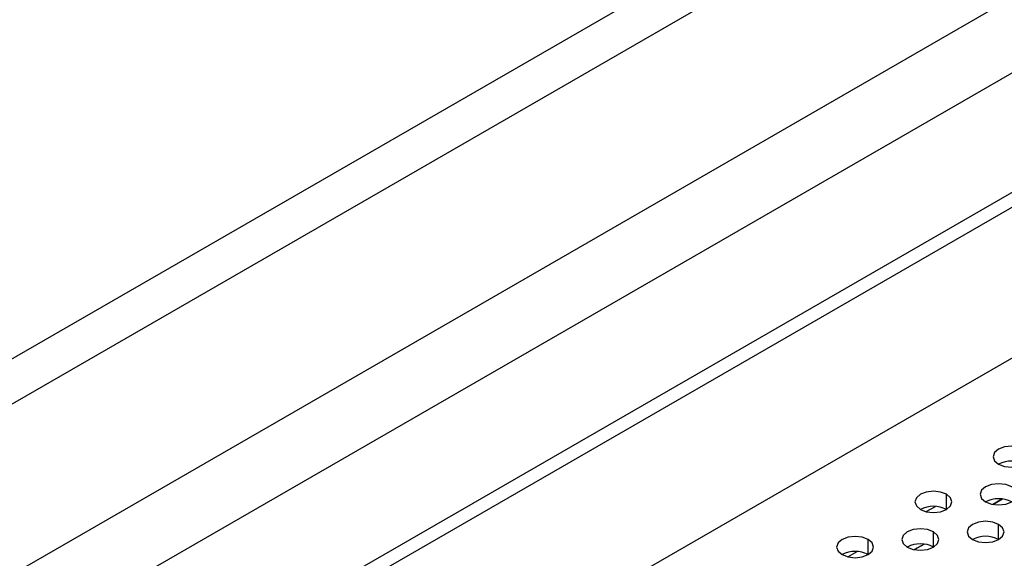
# Model space of a CAD drawing. Header units: millimetres. Extents: x 0 to 1118, y 0 to 864.
# Tile 246 of 256: x 950.04 to 955.37, y 700.38 to 703.3. Entities that reach past the tile are written whole.
import ezdxf

# ---------------------------------------------------------------- set-up
doc = ezdxf.new("R2010")
doc.units = ezdxf.units.MM

msp = doc.modelspace()

# ---------------------------------------------------------------- linework, layer by layer
at = {"color": 7, "linetype": 'Continuous', "lineweight": 25}
for p, q in [((947.7002, 698.97), (999.6022, 728.9324)), ((946.1073, 696.995), (1001.403, 728.9165)), ((1001.4737, 728.8757), (946.178, 696.9542)), ((999.7058, 728.5839), (947.8037, 698.6215)), ((945.9658, 696.0152), (1001.6859, 728.1816)), ((947.638, 700.1028), (971.1276, 713.663)), ((971.1897, 713.454), (947.7002, 699.8937)), ((955.3586, 700.7028), (955.3071, 700.6731)), ((955.3072, 700.6731), (955.3587, 700.7028)), ((954.9343, 700.4579), (954.8828, 700.4282)), ((954.8829, 700.4281), (954.9344, 700.4578))]:
    msp.add_line(p, q, dxfattribs=at)
at = {"color": 8, "linetype": 'Continuous', "lineweight": 25}
for p, q in [((955.0557, 700.6462), (955.0557, 700.7279)), ((954.9462, 700.6339), (954.9963, 700.6628)), ((955.3385, 700.483), (955.3385, 700.5646)), ((954.985, 700.4421), (954.985, 700.5238)), ((954.6314, 700.4013), (954.6314, 700.483)), ((954.5219, 700.3889), (954.572, 700.4178))]:
    msp.add_line(p, q, dxfattribs=at)
at = {"color": 7, "linetype": 'Continuous', "lineweight": 25, "flags": 128}
for points in [[(955.48, 700.9728), (955.4475, 700.9853), (955.4092, 700.9897), (955.371, 700.9853), (955.3385, 700.9728), (955.3169, 700.9541), (955.3092, 700.932), (955.3169, 700.9099), (955.3385, 700.8912)], [(955.3385, 700.8912), (955.371, 700.8786), (955.4092, 700.8743), (955.4475, 700.8786), (955.48, 700.8912), (955.5016, 700.9099), (955.5092, 700.932), (955.5016, 700.9541), (955.48, 700.9728)], [(955.4092, 700.7687), (955.3768, 700.7812), (955.3385, 700.7856), (955.3003, 700.7812), (955.2678, 700.7687), (955.2461, 700.75), (955.2385, 700.7279), (955.2461, 700.7058), (955.2678, 700.6871)], [(955.2678, 700.6871), (955.3003, 700.6745), (955.3385, 700.6701), (955.3768, 700.6745), (955.4092, 700.6871), (955.4309, 700.7058), (955.4385, 700.7279), (955.4309, 700.75), (955.4092, 700.7687)], [(955.0557, 700.7279), (955.0233, 700.7404), (954.985, 700.7448), (954.9467, 700.7404), (954.9143, 700.7279), (954.8926, 700.7091), (954.885, 700.6871), (954.8926, 700.665), (954.9143, 700.6462)], [(954.9143, 700.6462), (954.9467, 700.6337), (954.985, 700.6293), (955.0233, 700.6337), (955.0557, 700.6462), (955.0774, 700.665), (955.085, 700.6871), (955.0774, 700.7091), (955.0557, 700.7279)], [(955.3385, 700.5646), (955.3061, 700.5771), (955.2678, 700.5815), (955.2296, 700.5771), (955.1971, 700.5646), (955.1754, 700.5459), (955.1678, 700.5238), (955.1754, 700.5017), (955.1971, 700.483)], [(955.1971, 700.483), (955.2296, 700.4704), (955.2678, 700.466), (955.3061, 700.4704), (955.3385, 700.483), (955.3602, 700.5017), (955.3678, 700.5238), (955.3602, 700.5459), (955.3385, 700.5646)], [(954.985, 700.5238), (954.9525, 700.5363), (954.9143, 700.5407), (954.876, 700.5363), (954.8436, 700.5238), (954.8219, 700.505), (954.8143, 700.483), (954.8219, 700.4609), (954.8436, 700.4421)], [(954.8436, 700.4421), (954.876, 700.4296), (954.9143, 700.4252), (954.9525, 700.4296), (954.985, 700.4421), (955.0067, 700.4609), (955.0143, 700.483), (955.0067, 700.505), (954.985, 700.5238)], [(954.6314, 700.483), (954.599, 700.4955), (954.5607, 700.4999), (954.5225, 700.4955), (954.49, 700.483), (954.4683, 700.4642), (954.4607, 700.4421), (954.4683, 700.42), (954.49, 700.4013)], [(954.49, 700.4013), (954.5225, 700.3888), (954.5607, 700.3844), (954.599, 700.3888), (954.6314, 700.4013), (954.6531, 700.42), (954.6607, 700.4421), (954.6531, 700.4642), (954.6314, 700.483)]]:
    msp.add_lwpolyline(points, dxfattribs=at)
at = {"color": 7, "linetype": 'Continuous', "lineweight": 25}
for centre in [(955.4092, 700.7547), (954.985, 700.5097), (955.3385, 700.5506), (955.2678, 700.3465), (954.9143, 700.3056), (954.5607, 700.2648)]:
    msp.add_arc(centre, 0.1537, 62.61, 117.3846, dxfattribs=at)

doc.saveas('drawing.dxf')
